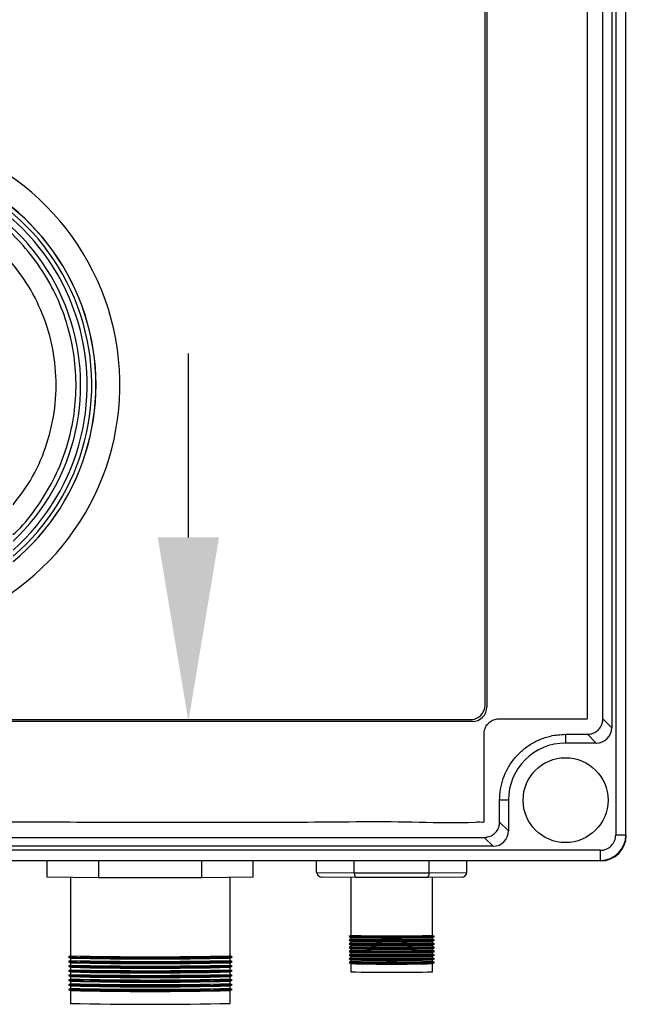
# Model space of a CAD drawing. Header units: inches. Extents: x 170 to 312, y 215 to 248.
# Tile 133 of 256: x 206.845 to 207.02, y 222.363 to 222.647. Entities that reach past the tile are written whole.
import ezdxf

# ---------------------------------------------------------------- set-up
doc = ezdxf.new("R2010")
doc.units = ezdxf.units.IN
doc.header["$LTSCALE"] = 0.25
doc.header["$MEASUREMENT"] = 0
doc.layers.add('ANNOTATIONS', color=1, linetype='Continuous')
doc.layers.add('STANDARD MOTOR LH', color=7, linetype='Continuous')

msp = doc.modelspace()

# ---------------------------------------------------------------- linework, layer by layer
at = {"layer": 'ANNOTATIONS'}
for p, q in [((206.8938417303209, 222.4975801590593), (206.8938417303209, 222.5507200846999)), ((206.8467105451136, 222.4444402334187), (206.9409729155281, 222.4444402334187))]:
    msp.add_line(p, q, dxfattribs=at)
msp.add_solid([(206.8849850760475, 222.4975801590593), (206.9026983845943, 222.4975801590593), (206.8938417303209, 222.4444402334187)], dxfattribs=at)
at = {"layer": 'STANDARD MOTOR LH'}
for p, q in [((207.0173012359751, 222.9359140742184), (207.0173012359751, 222.4115930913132)), ((207.0202485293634, 222.4115930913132), (207.0202485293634, 222.9359140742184)), ((207.0161258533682, 222.9049471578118), (207.0161258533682, 222.4425600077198)), ((207.0135774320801, 222.445108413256), (207.0135774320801, 222.9023987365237)), ((206.9795417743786, 222.4491285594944), (206.9795417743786, 222.8983955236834)), ((206.9800787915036, 222.8989155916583), (206.9800787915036, 222.4485915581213)), ((206.975850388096, 222.4443631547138), (206.6840911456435, 222.4443631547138)), ((206.6846112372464, 222.4449001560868), (206.975313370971, 222.4449001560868)), ((207.0135774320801, 222.445108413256), (207.0161258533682, 222.4425600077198)), ((207.0028064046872, 222.440674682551), (207.0091437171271, 222.440674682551)), ((207.0028064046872, 222.440674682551), (207.0028064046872, 222.4381262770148)), ((207.0091437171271, 222.440674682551), (207.0116921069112, 222.4381262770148)), ((207.0116921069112, 222.4381262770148), (207.0028064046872, 222.4381262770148)), ((206.9837672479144, 222.4152982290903), (206.9837672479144, 222.4216355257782)), ((206.9863156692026, 222.4216355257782), (206.9837672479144, 222.4216355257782)), ((206.9863156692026, 222.4216355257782), (206.9863156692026, 222.4127498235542)), ((206.9837672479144, 222.4152982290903), (206.9863156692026, 222.4127498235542)), ((207.0173012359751, 222.4115930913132), (207.0202485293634, 222.4115930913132)), ((206.9818819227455, 222.4083160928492), (206.678059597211, 222.4083160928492)), ((206.6806080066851, 222.4108644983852), (206.9793335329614, 222.4108644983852)), ((206.9793335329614, 222.4108644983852), (206.9818819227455, 222.4083160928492)), ((207.0128488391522, 222.4071406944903), (206.6470926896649, 222.4071406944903)), ((207.0128488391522, 222.4071406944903), (207.0128488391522, 222.404193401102)), ((207.0129545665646, 222.4040876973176), (206.646986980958, 222.4040876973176)), ((206.6470926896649, 222.404193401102), (207.0128488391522, 222.404193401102)), ((206.853061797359, 222.3994117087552), (206.853061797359, 222.4040876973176)), ((206.8679437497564, 222.3991867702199), (206.8679437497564, 222.4040876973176)), ((206.8977076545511, 222.3991867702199), (206.8977076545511, 222.4040876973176)), ((206.9125896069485, 222.3994117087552), (206.9125896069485, 222.4040876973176)), ((206.9308913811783, 222.4007541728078), (206.9308913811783, 222.4040876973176)), ((206.9417428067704, 222.4005901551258), (206.9417428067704, 222.4040876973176)), ((206.9634456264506, 222.4005901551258), (206.9634456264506, 222.4040876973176)), ((206.9742970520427, 222.4007541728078), (206.9742970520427, 222.4040876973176)), ((206.9308913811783, 222.4007541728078), (206.9417428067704, 222.4005901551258)), ((206.9417428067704, 222.4005901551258), (206.9634456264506, 222.4005901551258)), ((206.9634456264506, 222.4005901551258), (206.9742970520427, 222.4007541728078)), ((206.8679437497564, 222.3991867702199), (206.853061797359, 222.3994117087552)), ((206.8597344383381, 222.3993108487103), (206.8597344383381, 222.3766313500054)), ((206.8977076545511, 222.3991867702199), (206.8679437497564, 222.3991867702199)), ((206.9125896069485, 222.3994117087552), (206.8977076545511, 222.3991867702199)), ((206.9059169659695, 222.3766313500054), (206.9059169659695, 222.3993108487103)), ((206.9425178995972, 222.399259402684), (206.932441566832, 222.3994117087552)), ((206.9407800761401, 222.399285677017), (206.9407800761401, 222.3825381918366)), ((206.9626705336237, 222.399259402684), (206.9425178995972, 222.399259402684)), ((206.9727468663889, 222.3994117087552), (206.9626705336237, 222.399259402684)), ((206.9644083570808, 222.3825381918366), (206.9644083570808, 222.399285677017)), ((206.9407800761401, 222.3825389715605), (206.9402444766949, 222.3822297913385)), ((206.9402444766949, 222.3822265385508), (206.940781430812, 222.3819165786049)), ((206.9407800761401, 222.3814650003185), (206.9402444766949, 222.3811558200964)), ((206.9402444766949, 222.3811525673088), (206.940781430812, 222.3808426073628)), ((206.9407800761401, 222.3803910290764), (206.9402444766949, 222.3800818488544)), ((206.9402444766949, 222.3800785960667), (206.940781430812, 222.3797686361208)), ((206.9407800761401, 222.3819173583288), (206.9407800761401, 222.3814642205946)), ((206.9407800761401, 222.3808433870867), (206.9407800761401, 222.3803902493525)), ((206.9407800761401, 222.3797694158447), (206.9407800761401, 222.3793162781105)), ((206.964407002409, 222.3819165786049), (206.964943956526, 222.3822265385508)), ((206.964407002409, 222.3808426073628), (206.964943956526, 222.3811525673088)), ((206.964407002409, 222.3797686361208), (206.964943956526, 222.3800785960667)), ((206.964943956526, 222.3822297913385), (206.9644083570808, 222.3825389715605)), ((206.9644083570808, 222.3814642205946), (206.9644083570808, 222.3819173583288)), ((206.964943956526, 222.3811558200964), (206.9644083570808, 222.3814650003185)), ((206.9644083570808, 222.3803902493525), (206.9644083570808, 222.3808433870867)), ((206.964943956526, 222.3800818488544), (206.9644083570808, 222.3803910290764)), ((206.9644083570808, 222.3793162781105), (206.9644083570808, 222.3797694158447)), ((206.9407800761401, 222.3793170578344), (206.9402444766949, 222.3790078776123)), ((206.9402444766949, 222.3790046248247), (206.940781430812, 222.3786946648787)), ((206.9407800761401, 222.3782430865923), (206.9402444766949, 222.3779339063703)), ((206.9402444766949, 222.3779306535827), (206.940781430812, 222.3776206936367)), ((206.9407800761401, 222.3771691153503), (206.9402444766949, 222.3768599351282)), ((206.9407800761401, 222.3786954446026), (206.9407800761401, 222.3782423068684)), ((206.9407800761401, 222.3776214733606), (206.9407800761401, 222.3771683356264)), ((206.964407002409, 222.3786946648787), (206.964943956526, 222.3790046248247)), ((206.964407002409, 222.3776206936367), (206.964943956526, 222.3779306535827)), ((206.964943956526, 222.3790078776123), (206.9644083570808, 222.3793170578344)), ((206.9644083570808, 222.3782423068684), (206.9644083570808, 222.3786954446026)), ((206.964943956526, 222.3779339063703), (206.9644083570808, 222.3782430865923)), ((206.9644083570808, 222.3771683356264), (206.9644083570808, 222.3776214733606)), ((206.964943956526, 222.3768599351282), (206.9644083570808, 222.3771691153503)), ((206.8597344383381, 222.3766328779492), (206.8592001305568, 222.3763244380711)), ((206.8592001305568, 222.3763182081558), (206.8597370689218, 222.3760082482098)), ((206.8597344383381, 222.3752904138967), (206.8592001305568, 222.3749819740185)), ((206.8592001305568, 222.3749757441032), (206.8597370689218, 222.3746657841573)), ((206.8597344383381, 222.3760097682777), (206.8597344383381, 222.3752888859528)), ((206.8597344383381, 222.3746673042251), (206.8597344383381, 222.3739464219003)), ((206.9059143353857, 222.3760082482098), (206.9064512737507, 222.3763182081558)), ((206.9059143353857, 222.3746657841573), (206.9064512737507, 222.3749757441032)), ((206.9064512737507, 222.3763244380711), (206.9059169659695, 222.3766328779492)), ((206.9059169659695, 222.3752888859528), (206.9059169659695, 222.3760097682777)), ((206.9064512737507, 222.3749819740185), (206.9059169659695, 222.3752904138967)), ((206.9059169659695, 222.3739464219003), (206.9059169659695, 222.3746673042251)), ((206.9402444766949, 222.3768566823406), (206.940781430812, 222.3765467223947)), ((206.9407800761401, 222.3760951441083), (206.9402444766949, 222.3757859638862)), ((206.9402444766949, 222.3757827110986), (206.940781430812, 222.3754727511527)), ((206.9407800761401, 222.3750211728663), (206.9402444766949, 222.3747119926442)), ((206.9402444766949, 222.3747087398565), (206.940781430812, 222.3743987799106)), ((206.9407800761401, 222.3765475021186), (206.9407800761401, 222.3760943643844)), ((206.9407800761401, 222.3754735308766), (206.9407800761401, 222.3750203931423)), ((206.9407800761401, 222.3743995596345), (206.9407800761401, 222.3720254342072)), ((206.964407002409, 222.3765467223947), (206.964943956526, 222.3768566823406)), ((206.964407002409, 222.3754727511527), (206.964943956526, 222.3757827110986)), ((206.964407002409, 222.3743987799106), (206.964943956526, 222.3747087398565)), ((206.9644083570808, 222.3760943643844), (206.9644083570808, 222.3765475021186)), ((206.964943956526, 222.3757859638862), (206.9644083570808, 222.3760951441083)), ((206.9644083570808, 222.3750203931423), (206.9644083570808, 222.3754735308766)), ((206.964943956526, 222.3747119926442), (206.9644083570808, 222.3750211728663)), ((206.9644083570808, 222.3720254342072), (206.9644083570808, 222.3743995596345)), ((206.8597344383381, 222.3739479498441), (206.8592001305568, 222.373639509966)), ((206.8592001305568, 222.3736332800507), (206.8597370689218, 222.3733233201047)), ((206.8597344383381, 222.3726054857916), (206.8592001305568, 222.3722970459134)), ((206.8592001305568, 222.3722908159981), (206.8597370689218, 222.3719808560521)), ((206.8597344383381, 222.371263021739), (206.8592001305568, 222.3709545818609)), ((206.8597344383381, 222.3733248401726), (206.8597344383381, 222.3726039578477)), ((206.8597344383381, 222.37198237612), (206.8597344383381, 222.3712614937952)), ((206.9059143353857, 222.3733233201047), (206.9064512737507, 222.3736332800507)), ((206.9059143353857, 222.3719808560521), (206.9064512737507, 222.3722908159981)), ((206.9064512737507, 222.373639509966), (206.9059169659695, 222.3739479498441)), ((206.9059169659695, 222.3726039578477), (206.9059169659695, 222.3733248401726)), ((206.9064512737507, 222.3722970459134), (206.9059169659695, 222.3726054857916)), ((206.9059169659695, 222.3712614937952), (206.9059169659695, 222.37198237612)), ((206.9064512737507, 222.3709545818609), (206.9059169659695, 222.371263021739)), ((206.8592001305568, 222.3709483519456), (206.8597370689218, 222.3706383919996)), ((206.8597344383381, 222.3699205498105), (206.8592001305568, 222.3696121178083)), ((206.8592001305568, 222.3696058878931), (206.8597370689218, 222.3692959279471)), ((206.8597344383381, 222.3685780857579), (206.8592001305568, 222.3682696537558)), ((206.8597344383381, 222.3706399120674), (206.8597344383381, 222.3699190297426)), ((206.8597344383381, 222.3692974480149), (206.8597344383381, 222.3685765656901)), ((206.9059143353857, 222.3706383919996), (206.9064512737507, 222.3709483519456)), ((206.9059143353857, 222.3692959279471), (206.9064512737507, 222.3696058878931)), ((206.9059169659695, 222.3699190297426), (206.9059169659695, 222.3706399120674)), ((206.9064512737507, 222.3696121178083), (206.9059169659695, 222.3699205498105)), ((206.9059169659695, 222.3685765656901), (206.9059169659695, 222.3692974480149)), ((206.9064512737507, 222.3682696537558), (206.9059169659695, 222.3685780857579)), ((206.8592001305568, 222.3682634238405), (206.8597370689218, 222.3679534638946)), ((206.8597344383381, 222.3672356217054), (206.8592001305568, 222.3669271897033)), ((206.8592001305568, 222.366920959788), (206.8597370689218, 222.366610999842)), ((206.8597344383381, 222.3679549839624), (206.8597344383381, 222.3672341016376)), ((206.8597344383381, 222.3666125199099), (206.8597344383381, 222.3628966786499)), ((206.9059143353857, 222.3679534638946), (206.9064512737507, 222.3682634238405)), ((206.9059143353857, 222.366610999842), (206.9064512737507, 222.366920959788)), ((206.9059169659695, 222.3672341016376), (206.9059169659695, 222.3679549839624)), ((206.9064512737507, 222.3669271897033), (206.9059169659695, 222.3672356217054)), ((206.9059169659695, 222.3628966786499), (206.9059169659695, 222.3666125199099))]:
    msp.add_line(p, q, dxfattribs=at)
at = {"layer": 'STANDARD MOTOR LH', "flags": 128}
for points in [[(206.9402430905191, 222.3822281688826), (206.9405129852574, 222.3822057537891), (206.9413108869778, 222.3821843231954), (206.942601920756, 222.3821648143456), (206.9443296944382, 222.3821480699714), (206.9464186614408, 222.3821348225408), (206.9487774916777, 222.3821256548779), (206.9513031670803, 222.3821209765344), (206.9538852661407, 222.3821209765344), (206.9564109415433, 222.3821256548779), (206.9587698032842, 222.3821348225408), (206.9608587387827, 222.3821480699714), (206.9625865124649, 222.3821648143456), (206.9638775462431, 222.3821843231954), (206.9646754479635, 222.3822057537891), (206.9649453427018, 222.3822281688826), (206.964943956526, 222.3822297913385)], [(206.9402430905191, 222.3811541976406), (206.9405129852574, 222.381131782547), (206.9413108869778, 222.3811103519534), (206.942601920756, 222.3810908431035), (206.9443296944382, 222.3810740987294), (206.9464186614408, 222.3810608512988), (206.9487774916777, 222.3810516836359), (206.9513031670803, 222.3810470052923), (206.9538852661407, 222.3810470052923), (206.9564109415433, 222.3810516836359), (206.9587698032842, 222.3810608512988), (206.9608587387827, 222.3810740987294), (206.9625865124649, 222.3810908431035), (206.9638775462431, 222.3811103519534), (206.9646754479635, 222.381131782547), (206.9649453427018, 222.3811541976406), (206.964943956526, 222.3811558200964)], [(206.9402430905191, 222.3800802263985), (206.9405129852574, 222.380057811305), (206.9413108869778, 222.3800363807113), (206.942601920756, 222.3800168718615), (206.9443296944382, 222.3800001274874), (206.9464186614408, 222.3799868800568), (206.9487774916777, 222.3799777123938), (206.9513031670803, 222.3799730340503), (206.9538852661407, 222.3799730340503), (206.9564109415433, 222.3799777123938), (206.9587698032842, 222.3799868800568), (206.9608587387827, 222.3800001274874), (206.9625865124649, 222.3800168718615), (206.9638775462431, 222.3800363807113), (206.9646754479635, 222.380057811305), (206.9649453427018, 222.3800802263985), (206.964943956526, 222.3800818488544)], [(206.9402430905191, 222.3790062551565), (206.9405129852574, 222.3789838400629), (206.9413108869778, 222.3789624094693), (206.942601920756, 222.3789429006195), (206.9443296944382, 222.3789261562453), (206.9464186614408, 222.3789129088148), (206.9487774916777, 222.3789037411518), (206.9513031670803, 222.3788990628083), (206.9538852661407, 222.3788990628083), (206.9564109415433, 222.3789037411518), (206.9587698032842, 222.3789129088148), (206.9608587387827, 222.3789261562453), (206.9625865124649, 222.3789429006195), (206.9638775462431, 222.3789624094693), (206.9646754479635, 222.3789838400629), (206.9649453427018, 222.3790062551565), (206.964943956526, 222.3790078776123)], [(206.9402430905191, 222.3779322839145), (206.9405129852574, 222.3779098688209), (206.9413108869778, 222.3778884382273), (206.942601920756, 222.3778689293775), (206.9443296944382, 222.3778521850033), (206.9464186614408, 222.3778389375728), (206.9487774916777, 222.3778297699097), (206.9513031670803, 222.3778250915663), (206.9538852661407, 222.3778250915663), (206.9564109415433, 222.3778297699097), (206.9587698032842, 222.3778389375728), (206.9608587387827, 222.3778521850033), (206.9625865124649, 222.3778689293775), (206.9638775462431, 222.3778884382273), (206.9646754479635, 222.3779098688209), (206.9649453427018, 222.3779322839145), (206.964943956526, 222.3779339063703)], [(206.8592001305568, 222.3763244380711), (206.8591974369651, 222.3763213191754), (206.8594743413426, 222.3762898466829), (206.8602985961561, 222.3762591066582), (206.8616508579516, 222.3762298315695), (206.8634994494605, 222.3762026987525), (206.8658010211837, 222.3761783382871), (206.8685016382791, 222.3761573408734), (206.8715380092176, 222.3761401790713), (206.874838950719, 222.3761272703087), (206.8783270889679, 222.3761188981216), (206.8819206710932, 222.376115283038), (206.8855354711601, 222.3761164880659), (206.8890867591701, 222.3761224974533), (206.8924912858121, 222.3761331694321), (206.8956692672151, 222.3761482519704), (206.898546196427, 222.3761673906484), (206.9010546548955, 222.3761901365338), (206.9031358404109, 222.376215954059), (206.9047409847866, 222.3762442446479), (206.9058324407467, 222.3762743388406), (206.9063846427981, 222.3763055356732), (206.9064512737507, 222.3763244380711)], [(206.8592001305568, 222.3749819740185), (206.8591974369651, 222.3749788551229), (206.8594743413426, 222.3749473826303), (206.8602985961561, 222.3749166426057), (206.8616508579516, 222.3748873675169), (206.8634994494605, 222.3748602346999), (206.8658010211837, 222.3748358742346), (206.8685016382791, 222.3748148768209), (206.8715380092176, 222.3747977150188), (206.874838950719, 222.3747848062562), (206.8783270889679, 222.3747764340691), (206.8819206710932, 222.3747728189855), (206.8855354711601, 222.3747740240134), (206.8890867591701, 222.3747800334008), (206.8924912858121, 222.3747907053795), (206.8956692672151, 222.3748057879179), (206.898546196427, 222.3748249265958), (206.9010546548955, 222.3748476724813), (206.9031358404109, 222.3748734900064), (206.9047409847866, 222.3749017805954), (206.9058324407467, 222.374931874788), (206.9063846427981, 222.3749630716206), (206.9064512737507, 222.3749819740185)], [(206.9402430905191, 222.3768583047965), (206.9405129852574, 222.3768358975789), (206.9413108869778, 222.3768144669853), (206.942601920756, 222.3767949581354), (206.9443296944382, 222.3767782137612), (206.9464186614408, 222.3767649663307), (206.9487774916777, 222.3767557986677), (206.9513031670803, 222.3767511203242), (206.9538852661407, 222.3767511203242), (206.9564109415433, 222.3767557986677), (206.9587698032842, 222.3767649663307), (206.9608587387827, 222.3767782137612), (206.9625865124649, 222.3767949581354), (206.9638775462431, 222.3768144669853), (206.9646754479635, 222.3768358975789), (206.9649453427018, 222.3768583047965), (206.964943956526, 222.3768599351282)], [(206.9402430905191, 222.3757843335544), (206.9405129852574, 222.3757619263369), (206.9413108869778, 222.3757404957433), (206.942601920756, 222.3757209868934), (206.9443296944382, 222.3757042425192), (206.9464186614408, 222.3756909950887), (206.9487774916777, 222.3756818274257), (206.9513031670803, 222.3756771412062), (206.9538852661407, 222.3756771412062), (206.9564109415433, 222.3756818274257), (206.9587698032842, 222.3756909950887), (206.9608587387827, 222.3757042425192), (206.9625865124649, 222.3757209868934), (206.9638775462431, 222.3757404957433), (206.9646754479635, 222.3757619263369), (206.9649453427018, 222.3757843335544), (206.964943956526, 222.3757859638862)], [(206.9402430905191, 222.3747103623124), (206.9405129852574, 222.3746879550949), (206.9413108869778, 222.3746665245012), (206.942601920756, 222.3746470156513), (206.9443296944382, 222.3746302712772), (206.9464186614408, 222.3746170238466), (206.9487774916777, 222.3746078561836), (206.9513031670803, 222.3746031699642), (206.9538852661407, 222.3746031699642), (206.9564109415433, 222.3746078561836), (206.9587698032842, 222.3746170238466), (206.9608587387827, 222.3746302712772), (206.9625865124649, 222.3746470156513), (206.9638775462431, 222.3746665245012), (206.9646754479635, 222.3746879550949), (206.9649453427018, 222.3747103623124), (206.964943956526, 222.3747119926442)], [(206.8592001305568, 222.373639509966), (206.8591974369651, 222.3736363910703), (206.8594743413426, 222.3736049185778), (206.8602985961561, 222.3735741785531), (206.8616508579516, 222.3735449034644), (206.8634994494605, 222.3735177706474), (206.8658010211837, 222.373493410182), (206.8685016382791, 222.3734724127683), (206.8715380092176, 222.3734552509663), (206.874838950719, 222.3734423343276), (206.8783270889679, 222.3734339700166), (206.8819206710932, 222.3734303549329), (206.8855354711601, 222.3734315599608), (206.8890867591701, 222.3734375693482), (206.8924912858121, 222.373448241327), (206.8956692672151, 222.3734633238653), (206.898546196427, 222.3734824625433), (206.9010546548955, 222.3735052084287), (206.9031358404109, 222.3735310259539), (206.9047409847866, 222.3735593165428), (206.9058324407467, 222.3735894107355), (206.9063846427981, 222.3736206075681), (206.9064512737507, 222.373639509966)], [(206.8592001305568, 222.3722970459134), (206.8591974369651, 222.3722939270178), (206.8594743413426, 222.3722624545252), (206.8602985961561, 222.3722317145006), (206.8616508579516, 222.3722024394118), (206.8634994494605, 222.3721753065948), (206.8658010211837, 222.3721509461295), (206.8685016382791, 222.3721299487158), (206.8715380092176, 222.3721127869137), (206.874838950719, 222.3720998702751), (206.8783270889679, 222.3720915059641), (206.8819206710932, 222.3720878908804), (206.8855354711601, 222.3720890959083), (206.8890867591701, 222.3720951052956), (206.8924912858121, 222.3721057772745), (206.8956692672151, 222.3721208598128), (206.898546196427, 222.3721399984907), (206.9010546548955, 222.3721627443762), (206.9031358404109, 222.3721885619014), (206.9047409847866, 222.3722168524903), (206.9058324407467, 222.372246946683), (206.9063846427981, 222.3722781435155), (206.9064512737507, 222.3722970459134)], [(206.8592001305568, 222.3709545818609), (206.8591974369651, 222.3709514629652), (206.8594743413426, 222.3709199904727), (206.8602985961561, 222.3708892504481), (206.8616508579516, 222.3708599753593), (206.8634994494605, 222.3708328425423), (206.8658010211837, 222.3708084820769), (206.8685016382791, 222.3707874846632), (206.8715380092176, 222.3707703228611), (206.874838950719, 222.3707574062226), (206.8783270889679, 222.3707490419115), (206.8819206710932, 222.3707454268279), (206.8855354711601, 222.3707466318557), (206.8890867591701, 222.3707526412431), (206.8924912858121, 222.3707633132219), (206.8956692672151, 222.3707783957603), (206.898546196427, 222.3707975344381), (206.9010546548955, 222.3708202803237), (206.9031358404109, 222.3708460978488), (206.9047409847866, 222.3708743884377), (206.9058324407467, 222.3709044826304), (206.9063846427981, 222.370935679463), (206.9064512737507, 222.3709545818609)], [(206.8592001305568, 222.3696121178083), (206.8591974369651, 222.3696089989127), (206.8594743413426, 222.3695775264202), (206.8602985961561, 222.3695467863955), (206.8616508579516, 222.3695175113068), (206.8634994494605, 222.3694903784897), (206.8658010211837, 222.3694660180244), (206.8685016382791, 222.3694450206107), (206.8715380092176, 222.3694278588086), (206.874838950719, 222.36941494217), (206.8783270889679, 222.3694065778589), (206.8819206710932, 222.3694029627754), (206.8855354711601, 222.3694041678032), (206.8890867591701, 222.3694101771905), (206.8924912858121, 222.3694208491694), (206.8956692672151, 222.3694359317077), (206.898546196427, 222.3694550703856), (206.9010546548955, 222.3694778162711), (206.9031358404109, 222.3695036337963), (206.9047409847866, 222.3695319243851), (206.9058324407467, 222.3695620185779), (206.9063846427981, 222.3695932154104), (206.9064512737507, 222.3696121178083)], [(206.8592001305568, 222.3682696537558), (206.8591974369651, 222.3682665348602), (206.8594743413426, 222.3682350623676), (206.8602985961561, 222.368204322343), (206.8616508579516, 222.3681750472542), (206.8634994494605, 222.3681479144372), (206.8658010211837, 222.3681235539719), (206.8685016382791, 222.3681025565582), (206.8715380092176, 222.368085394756), (206.874838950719, 222.3680724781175), (206.8783270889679, 222.3680641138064), (206.8819206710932, 222.3680604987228), (206.8855354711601, 222.3680617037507), (206.8890867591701, 222.368067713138), (206.8924912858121, 222.3680783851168), (206.8956692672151, 222.3680934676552), (206.898546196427, 222.3681126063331), (206.9010546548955, 222.3681353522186), (206.9031358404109, 222.3681611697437), (206.9047409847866, 222.3681894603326), (206.9058324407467, 222.3682195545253), (206.9063846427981, 222.3682507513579), (206.9064512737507, 222.3682696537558)], [(206.8592001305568, 222.3669271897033), (206.8591974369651, 222.3669240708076), (206.8594743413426, 222.366892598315), (206.8602985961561, 222.3668618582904), (206.8616508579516, 222.3668325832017), (206.8634994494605, 222.3668054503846), (206.8658010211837, 222.3667810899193), (206.8685016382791, 222.3667600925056), (206.8715380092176, 222.3667429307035), (206.874838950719, 222.3667300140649), (206.8783270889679, 222.3667216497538), (206.8819206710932, 222.3667180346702), (206.8855354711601, 222.3667192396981), (206.8890867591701, 222.3667252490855), (206.8924912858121, 222.3667359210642), (206.8956692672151, 222.3667510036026), (206.898546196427, 222.3667701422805), (206.9010546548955, 222.366792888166), (206.9031358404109, 222.3668187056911), (206.9047409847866, 222.3668469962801), (206.9058324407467, 222.3668770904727), (206.9063846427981, 222.3669082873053), (206.9064512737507, 222.3669271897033)]]:
    msp.add_lwpolyline(points, dxfattribs=at)
at = {"layer": 'STANDARD MOTOR LH'}
msp.add_circle((207.0028064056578, 222.4216355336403), 0.0122623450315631, dxfattribs=at)
for centre, radius, start, end in [((206.8006891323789, 222.5416162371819), 0.07336265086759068, 304.5814029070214, 235.6238336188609), ((206.8006764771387, 222.5416160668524), 0.06647414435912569, 309.7737854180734, 230.6860251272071), ((206.8006764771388, 222.5416160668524), 0.06644525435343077, 309.7944362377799, 230.6467784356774), ((206.8006764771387, 222.5416160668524), 0.0652415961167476, 310.6768779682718, 229.5646903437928), ((206.8006764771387, 222.5416160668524), 0.06392017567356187, 311.698368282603, 228.5431638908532), ((206.8006764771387, 222.5416160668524), 0.06203211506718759, 313.264643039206, 226.9769264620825), ((206.9753133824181, 222.4491285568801), 0.004228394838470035, 270, 0), ((206.9758503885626, 222.4485915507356), 0.004228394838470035, 270, 0), ((207.0028064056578, 222.4216355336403), 0.01649073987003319, 90, 180), ((207.0128488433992, 222.411593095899), 0.004452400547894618, 270, 7.197722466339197e-10), ((207.0128488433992, 222.411593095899), 0.007399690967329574, 270, 0), ((207.0129545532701, 222.411487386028), 0.007399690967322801, 270, 0), ((206.9525601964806, 222.8877099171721), 0.5053090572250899, 268.6641594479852, 271.3434039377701), ((206.9526276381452, 222.8985434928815), 0.516761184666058, 268.6862891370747, 271.3061474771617), ((206.9525601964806, 222.88663594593), 0.5053090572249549, 268.6641594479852, 271.3434039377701), ((206.9526276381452, 222.8974695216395), 0.516761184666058, 268.6862891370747, 271.3061474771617), ((206.9525601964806, 222.8855619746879), 0.505309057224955, 268.6641594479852, 271.3434039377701), ((206.9526276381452, 222.8963955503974), 0.5167611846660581, 268.6862891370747, 271.3061474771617), ((206.9525601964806, 222.8844880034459), 0.5053090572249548, 268.6641594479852, 271.3434039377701), ((206.9526276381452, 222.8953215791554), 0.5167611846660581, 268.6862891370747, 271.3061474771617), ((206.9525601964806, 222.8834140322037), 0.505309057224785, 268.6641594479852, 271.3434039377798), ((206.9526276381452, 222.8942476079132), 0.5167611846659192, 268.6862891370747, 271.3061474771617), ((206.9525601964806, 222.8823400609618), 0.5053090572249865, 268.6641594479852, 271.3434039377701), ((206.8828257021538, 223.4010807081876), 1.024709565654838, 268.7087619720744, 271.2912380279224), ((206.8828257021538, 223.3997382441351), 1.024709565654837, 268.7087619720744, 271.2912380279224), ((206.8828257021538, 223.4204559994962), 1.044702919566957, 268.7336218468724, 271.2663781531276), ((206.8828257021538, 223.4191135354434), 1.04470291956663, 268.7336218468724, 271.2663781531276), ((206.9526276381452, 222.8931736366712), 0.5167611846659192, 268.6862891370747, 271.3061474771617), ((206.9525601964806, 222.8812660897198), 0.5053090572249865, 268.6641594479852, 271.3434039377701), ((206.9526276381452, 222.8920996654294), 0.5167611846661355, 268.6862891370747, 271.3061474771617), ((206.9525601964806, 222.8801921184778), 0.5053090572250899, 268.6641594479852, 271.3434039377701), ((206.9526276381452, 222.8910256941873), 0.5167611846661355, 268.6862891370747, 271.3061474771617), ((206.8828257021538, 223.3983957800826), 1.024709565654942, 268.7087619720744, 271.2912380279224), ((206.8828257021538, 223.3970533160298), 1.024709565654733, 268.7087619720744, 271.2912380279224), ((206.8828257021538, 223.3957108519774), 1.024709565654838, 268.7087619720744, 271.2912380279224), ((206.8828257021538, 223.417752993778), 1.044684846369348, 268.7335999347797, 271.2664000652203), ((206.8828257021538, 223.4164105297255), 1.044684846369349, 268.7335999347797, 271.2664000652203), ((206.9525942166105, 222.8829800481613), 0.5110911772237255, 268.6754600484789, 271.3245399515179), ((206.8828257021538, 223.3943683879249), 1.024709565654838, 268.7087619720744, 271.2912380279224), ((206.8828257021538, 223.3930259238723), 1.024709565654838, 268.7087619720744, 271.2912380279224), ((206.8828257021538, 223.4150680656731), 1.044684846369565, 268.7335999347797, 271.2664000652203), ((206.8828257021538, 223.4137256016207), 1.044684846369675, 268.7335999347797, 271.2664000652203), ((206.8828257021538, 223.3916834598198), 1.024709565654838, 268.7087619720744, 271.2912380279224), ((206.8828257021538, 223.4123653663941), 1.044667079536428, 268.7335783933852, 271.2664216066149), ((206.8828257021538, 223.4110229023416), 1.044667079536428, 268.7335783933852, 271.2664216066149), ((206.8828257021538, 223.3873460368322), 1.024709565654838, 268.7087619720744, 271.2912380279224)]:
    msp.add_arc(centre, radius, start, end, dxfattribs=at)
for centre, major_axis, ratio, start_param, end_param in [((207.0116799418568, 222.4425721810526), (0.003148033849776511, -0.003148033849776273), 0.9972646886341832, 5.499156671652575, 7.067213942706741), ((206.9818697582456, 222.4127619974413), (0.003148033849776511, -0.003148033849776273), 0.9972646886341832, 5.49915667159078, 7.067213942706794), ((206.9324415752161, 222.4007541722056), (0.001550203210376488, 0), 0.8659924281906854, 3.141592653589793, 4.712388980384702), ((206.9425178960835, 222.4006018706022), (1.014525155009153e-05, 0.001342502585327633), 0.5773063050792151, 1.583885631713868, 3.154681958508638), ((206.9626705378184, 222.4006018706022), (-1.014525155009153e-05, 0.001342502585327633), 0.5773063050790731, 3.12850334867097, 4.699299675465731), ((206.9727468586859, 222.4007541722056), (0.001550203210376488, 0), 0.8659924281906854, 4.712388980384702, 6.283185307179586)]:
    msp.add_ellipse(centre, major_axis=major_axis, ratio=ratio, start_param=start_param, end_param=end_param, dxfattribs=at)
for points, knots in [([(206.9835456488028, 222.9023824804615), (206.9831335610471, 222.9024167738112), (206.9823091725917, 222.9024853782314), (206.9813415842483, 222.9029609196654), (206.9806516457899, 222.9035019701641), (206.9801806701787, 222.9040201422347), (206.9798015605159, 222.9046044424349), (206.9795234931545, 222.9052402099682), (206.979194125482, 222.9065900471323), (206.9793661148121, 222.9086807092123), (206.9793117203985, 222.9109674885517), (206.9793190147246, 222.9132537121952), (206.9793258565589, 222.9182783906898), (206.979164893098, 222.9246958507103), (206.9794745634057, 222.9301673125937), (206.9793122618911, 222.932048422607), (206.9792912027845, 222.9320898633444), (206.9792661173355, 222.9321273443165), (206.9792243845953, 222.9321651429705), (206.9790904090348, 222.9322159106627), (206.9785789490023, 222.9321540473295), (206.9765903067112, 222.9322568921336), (206.968542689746, 222.9320845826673), (206.9487239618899, 222.9322811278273), (206.9181602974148, 222.9321632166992), (206.8692994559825, 222.9322098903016), (206.820427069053, 222.9321894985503), (206.7715585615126, 222.9321938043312), (206.7410156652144, 222.9321906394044), (206.7165805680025, 222.9321959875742), (206.7013106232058, 222.9321825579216), (206.6906176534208, 222.9322066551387), (206.6852766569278, 222.9321728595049), (206.6825984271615, 222.9322205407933), (206.6813650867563, 222.932158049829), (206.6808592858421, 222.9322130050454), (206.6807349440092, 222.932173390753), (206.6806988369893, 222.9321481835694), (206.6806754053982, 222.9321256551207), (206.680655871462, 222.932099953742), (206.6806411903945, 222.9320721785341), (206.6806306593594, 222.9320431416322), (206.6806264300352, 222.9320182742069), (206.6806246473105, 222.9320007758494), (206.6806239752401, 222.931983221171), (206.6806247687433, 222.9319305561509), (206.6806234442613, 222.9317199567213), (206.6806256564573, 222.9308774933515), (206.6806219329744, 222.9275077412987), (206.6806243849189, 222.9230146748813), (206.6806247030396, 222.9185215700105), (206.6806231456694, 222.9153123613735), (206.6806349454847, 222.9117639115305), (206.6805914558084, 222.9085473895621), (206.6806427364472, 222.9063745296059), (206.6805405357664, 222.9057145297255), (206.6803789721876, 222.9051543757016), (206.6801474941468, 222.904618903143), (206.6797695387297, 222.9040308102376), (206.679141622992, 222.9033380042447), (206.6781442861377, 222.9026607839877), (206.6762884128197, 222.9022484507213), (206.6739574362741, 222.90242654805), (206.6702678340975, 222.9023566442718), (206.6638042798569, 222.9024102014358), (206.6573703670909, 222.9023333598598), (206.6524962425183, 222.9024103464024), (206.6513033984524, 222.9023658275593), (206.6509812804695, 222.902393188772), (206.6508996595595, 222.9023468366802), (206.6508592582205, 222.9023108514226), (206.6508359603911, 222.9022746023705), (206.6508230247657, 222.9022404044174), (206.6508168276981, 222.9022140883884), (206.6508106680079, 222.9021549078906), (206.6508197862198, 222.9019283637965), (206.6508045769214, 222.9010241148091), (206.65082998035, 222.8974049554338), (206.6507871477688, 222.8829324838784), (206.6508246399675, 222.8581193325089), (206.6508113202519, 222.8250369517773), (206.6508157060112, 222.7809264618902), (206.6508138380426, 222.7368161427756), (206.6508141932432, 222.6816781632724), (206.6508140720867, 222.6375678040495), (206.6508140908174, 222.593457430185), (206.6508140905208, 222.5603746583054), (206.6508140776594, 222.5272918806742), (206.6508141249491, 222.4970559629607), (206.6508140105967, 222.4737572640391), (206.6508141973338, 222.4594409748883), (206.6508139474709, 222.4526284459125), (206.6508142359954, 222.4493391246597), (206.6508136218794, 222.4475278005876), (206.6508152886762, 222.4462516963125), (206.6508134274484, 222.4455256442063), (206.6508142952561, 222.4453582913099), (206.6508137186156, 222.4453241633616), (206.650816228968, 222.4452953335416), (206.6508235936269, 222.4452639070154), (206.6508366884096, 222.4452322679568), (206.6508544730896, 222.4452046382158), (206.6508754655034, 222.4451811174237), (206.6509079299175, 222.4451543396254), (206.6509574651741, 222.4451291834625), (206.6511045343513, 222.4451183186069), (206.6516368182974, 222.4451354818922), (206.6537876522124, 222.4451063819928), (206.6574672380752, 222.4451318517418), (206.6623776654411, 222.4451228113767), (206.6686866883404, 222.445125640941), (206.6733595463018, 222.4451250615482), (206.6763958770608, 222.4451246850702)], [0, 0, 0, 0, 0.001413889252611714, 0.00282850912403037, 0.003628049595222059, 0.004427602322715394, 0.005227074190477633, 0.006016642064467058, 0.006806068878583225, 0.00998608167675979, 0.01313352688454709, 0.01470724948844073, 0.01785469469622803, 0.03044447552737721, 0.03673936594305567, 0.03681891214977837, 0.03685839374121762, 0.03689777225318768, 0.03697423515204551, 0.03704737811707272, 0.03738361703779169, 0.03869834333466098, 0.04395728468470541, 0.06499301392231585, 0.1070645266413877, 0.1491360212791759, 0.2332790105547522, 0.2753505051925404, 0.3174220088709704, 0.3384577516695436, 0.3594934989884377, 0.3700113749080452, 0.3752703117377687, 0.3778997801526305, 0.3792145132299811, 0.3795432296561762, 0.379618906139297, 0.3796564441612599, 0.379693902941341, 0.3797304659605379, 0.3797671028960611, 0.379801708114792, 0.3798363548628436, 0.3798536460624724, 0.3798622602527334, 0.3798968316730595, 0.3800349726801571, 0.3805875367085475, 0.3827978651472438, 0.3916392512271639, 0.3960599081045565, 0.3982702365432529, 0.4026908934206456, 0.4082767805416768, 0.4093563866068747, 0.4101619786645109, 0.4105637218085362, 0.4113623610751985, 0.4121609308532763, 0.4129595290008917, 0.4145733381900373, 0.4162144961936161, 0.4193997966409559, 0.4225766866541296, 0.428930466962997, 0.4416380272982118, 0.4448149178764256, 0.4456091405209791, 0.4458080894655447, 0.4458858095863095, 0.4459241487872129, 0.4459940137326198, 0.4460312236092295, 0.4460497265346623, 0.4460869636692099, 0.4462355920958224, 0.4468289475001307, 0.4492023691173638, 0.4586960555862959, 0.4966708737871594, 0.5346456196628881, 0.5726204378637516, 0.6485700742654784, 0.6865448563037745, 0.7624944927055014, 0.8004692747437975, 0.8384440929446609, 0.8764188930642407, 0.9143936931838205, 0.9425650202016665, 0.9566506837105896, 0.9636935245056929, 0.9660247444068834, 0.9679778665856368, 0.9699309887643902, 0.9704192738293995, 0.970477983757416, 0.9705073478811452, 0.9705367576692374, 0.9705774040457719, 0.9706180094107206, 0.9706540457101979, 0.9706900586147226, 0.9707260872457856, 0.9707987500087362, 0.9708765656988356, 0.9712287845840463, 0.9726376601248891, 0.9782731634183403, 0.9839086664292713, 0.9895441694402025, 0.9999999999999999, 0.9999999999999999, 0.9999999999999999, 0.9999999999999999]), ([(206.6763958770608, 222.4451246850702), (206.6765828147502, 222.4451173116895), (206.677238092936, 222.4450914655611), (206.6779929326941, 222.4448485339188), (206.678604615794, 222.4445074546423), (206.6788941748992, 222.4443128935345), (206.6794440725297, 222.4438752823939), (206.679902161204, 222.4433196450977), (206.6802279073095, 222.4426970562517), (206.6805037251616, 222.4420489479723), (206.6807198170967, 222.4405261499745), (206.6805927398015, 222.4382044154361), (206.6806422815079, 222.4344907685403), (206.6806108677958, 222.4279966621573), (206.6806259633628, 222.421501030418), (206.6806239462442, 222.4167453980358), (206.680624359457, 222.4156833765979), (206.6806242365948, 222.4155399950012), (206.6806243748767, 222.4154896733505), (206.6806340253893, 222.4154469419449), (206.6806557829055, 222.415408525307), (206.6806806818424, 222.4153742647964), (206.6807220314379, 222.4153394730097), (206.6808443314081, 222.4152956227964), (206.6812955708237, 222.4153454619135), (206.6830493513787, 222.4152629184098), (206.690134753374, 222.4154011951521), (206.7075976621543, 222.4152444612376), (206.7452855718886, 222.4153649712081), (206.7883236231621, 222.4153102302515), (206.8313769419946, 222.4153093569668), (206.8744143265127, 222.4153496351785), (206.9175320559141, 222.4150891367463), (206.9550596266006, 222.4156237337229), (206.9720500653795, 222.4149586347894), (206.9781516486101, 222.4154176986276), (206.9790573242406, 222.4152561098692), (206.9792381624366, 222.4153537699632), (206.9792695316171, 222.4153852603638), (206.9792946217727, 222.4154205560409), (206.9793115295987, 222.4154614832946), (206.9793160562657, 222.4154967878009), (206.9793178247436, 222.4155219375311), (206.9793163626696, 222.4155807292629), (206.9793188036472, 222.4158155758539), (206.979314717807, 222.4167554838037), (206.979321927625, 222.42051416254), (206.9793129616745, 222.4255271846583), (206.9793233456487, 222.4312531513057), (206.9792960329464, 222.4353580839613), (206.9793754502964, 222.4388437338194), (206.9792174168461, 222.4411817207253), (206.9795864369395, 222.4424402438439), (206.9798974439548, 222.4430714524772), (206.980238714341, 222.4435488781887), (206.9807967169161, 222.4441529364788), (206.9816781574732, 222.4447893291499), (206.9835259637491, 222.4452713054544), (206.9858721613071, 222.4450763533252), (206.9895815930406, 222.4451531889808), (206.9928301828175, 222.4451224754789), (206.9970037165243, 222.4451262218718), (207.0011793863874, 222.4451170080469), (207.0053478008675, 222.44514234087), (207.0079049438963, 222.4451129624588), (207.0086413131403, 222.4451389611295), (207.0089464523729, 222.4451171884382), (207.0090217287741, 222.4451476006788), (207.0090569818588, 222.4451732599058), (207.009079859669, 222.4451953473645), (207.0091038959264, 222.4452291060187), (207.0091182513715, 222.4452632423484), (207.0091258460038, 222.4452999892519), (207.0091297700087, 222.4453620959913), (207.0091235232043, 222.4455988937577), (207.0091339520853, 222.4465463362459), (207.0091165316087, 222.4503354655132), (207.009145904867, 222.4654930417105), (207.0091201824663, 222.4914766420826), (207.009129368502, 222.5261219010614), (207.0091269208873, 222.5607670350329), (207.0091277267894, 222.6069605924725), (207.0091273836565, 222.6531541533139), (207.0091274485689, 222.7108961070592), (207.0091274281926, 222.7570896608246), (207.0091274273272, 222.7975090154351), (207.0091274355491, 222.8263799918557), (207.0091273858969, 222.8515578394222), (207.0091275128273, 222.8748891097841), (207.0091273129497, 222.8886357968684), (207.0091275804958, 222.895177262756), (207.0091272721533, 222.898329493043), (207.0091279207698, 222.9000563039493), (207.0091261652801, 222.9012677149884), (207.0091281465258, 222.9019641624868), (207.0091270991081, 222.9021339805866), (207.0091280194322, 222.9021809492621), (207.009125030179, 222.9022156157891), (207.0091159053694, 222.9022485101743), (207.009102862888, 222.9022786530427), (207.0090847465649, 222.9023052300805), (207.0090635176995, 222.9023284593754), (207.0090305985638, 222.9023547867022), (207.0089294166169, 222.9024000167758), (207.0085205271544, 222.9023543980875), (207.0069620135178, 222.902429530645), (207.0030437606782, 222.9023438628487), (206.9972059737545, 222.9023946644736), (206.9903001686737, 222.9023795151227), (206.9857971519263, 222.9023814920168), (206.9835456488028, 222.9023824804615)], [0, 0, 0, 0, 0.0006438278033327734, 0.002256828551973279, 0.002656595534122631, 0.00305635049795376, 0.003456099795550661, 0.005076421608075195, 0.005476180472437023, 0.005875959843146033, 0.007496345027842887, 0.01069239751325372, 0.01388774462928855, 0.02027845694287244, 0.03305986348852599, 0.03625521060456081, 0.03665463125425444, 0.03671744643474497, 0.0367488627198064, 0.03682804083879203, 0.03686422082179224, 0.03690040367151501, 0.03697364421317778, 0.03704605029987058, 0.03734123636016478, 0.03849940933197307, 0.04313209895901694, 0.06166285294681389, 0.09872436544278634, 0.1728473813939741, 0.2099088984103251, 0.2469704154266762, 0.3210934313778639, 0.3581549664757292, 0.3766856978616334, 0.3790020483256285, 0.379581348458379, 0.3796586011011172, 0.3796967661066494, 0.379733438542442, 0.3798073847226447, 0.3798460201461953, 0.3798556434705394, 0.3798941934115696, 0.3800482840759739, 0.3806647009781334, 0.3831303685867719, 0.3929930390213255, 0.3979243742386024, 0.4028557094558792, 0.4071090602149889, 0.4099861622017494, 0.4107907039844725, 0.4115951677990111, 0.4123996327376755, 0.4128008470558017, 0.414427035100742, 0.4160539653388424, 0.4192645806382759, 0.4224586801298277, 0.4288468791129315, 0.4304439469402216, 0.4368321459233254, 0.443220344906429, 0.4448174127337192, 0.44561592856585, 0.4457757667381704, 0.4458517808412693, 0.4458892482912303, 0.4459255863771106, 0.4459607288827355, 0.4460314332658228, 0.4460508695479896, 0.4460898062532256, 0.4462451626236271, 0.4468665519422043, 0.4493520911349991, 0.4592942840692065, 0.499063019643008, 0.5388317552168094, 0.5786004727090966, 0.6183692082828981, 0.697906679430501, 0.7376754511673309, 0.8172129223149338, 0.8569816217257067, 0.8768660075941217, 0.9166347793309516, 0.9436855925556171, 0.9572109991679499, 0.9639737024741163, 0.9662121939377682, 0.9680662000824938, 0.9699202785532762, 0.9703838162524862, 0.9704646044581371, 0.9705050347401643, 0.9705455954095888, 0.9705838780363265, 0.970622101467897, 0.9706581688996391, 0.9706941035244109, 0.9707301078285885, 0.9708027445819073, 0.9710683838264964, 0.9721009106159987, 0.9762311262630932, 0.9844915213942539, 0.9922457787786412, 0.9999999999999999, 0.9999999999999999, 0.9999999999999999, 0.9999999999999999]), ([(206.8431873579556, 222.4983482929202), (206.8433555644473, 222.4984926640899), (206.8457832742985, 222.5005763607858), (206.8496262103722, 222.5054940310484), (206.8544814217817, 222.5129932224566), (206.8580761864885, 222.521217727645), (206.8604540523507, 222.529855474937), (206.8615310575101, 222.5387553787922), (206.8612925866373, 222.5477151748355), (206.8597414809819, 222.5565434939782), (206.8569118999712, 222.5650485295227), (206.8528649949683, 222.5730464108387), (206.8476883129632, 222.5803637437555), (206.8414940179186, 222.5868428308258), (206.8344161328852, 222.5923410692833), (206.8266078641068, 222.5967480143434), (206.8182383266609, 222.5999362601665), (206.8094884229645, 222.6019563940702), (206.803528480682, 222.6021976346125), (206.800548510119, 222.6023182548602)], [0, 0, 0, 0, 0.00463120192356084, 0.06684173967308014, 0.129052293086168, 0.1912629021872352, 0.2534734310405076, 0.3156840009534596, 0.3778944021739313, 0.4401049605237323, 0.5023155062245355, 0.5645262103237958, 0.6267366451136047, 0.6889472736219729, 0.7511579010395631, 0.8133683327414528, 0.8755788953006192, 0.9377894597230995, 0.9999999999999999, 0.9999999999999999, 0.9999999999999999, 0.9999999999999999]), ([(206.8431691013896, 222.5070094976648), (206.8449288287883, 222.5092838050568), (206.8488303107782, 222.5143261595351), (206.852845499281, 222.5234272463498), (206.8553881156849, 222.5336316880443), (206.8558987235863, 222.5441615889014), (206.8544159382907, 222.5545895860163), (206.8509782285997, 222.5645487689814), (206.8457146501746, 222.5736751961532), (206.8388151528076, 222.5816347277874), (206.8305306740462, 222.5881511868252), (206.821162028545, 222.5929392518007), (206.8110491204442, 222.5960066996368), (206.8040567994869, 222.5963783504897), (206.8005606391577, 222.5965641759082)], [0, 0, 0, 0, 0.06950211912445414, 0.1540927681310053, 0.2386835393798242, 0.3232743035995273, 0.4078648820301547, 0.4924555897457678, 0.5770465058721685, 0.6616370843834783, 0.746227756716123, 0.8308185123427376, 0.9154092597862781, 1, 1, 1, 1]), ([(207.0091437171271, 222.440674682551), (207.0095174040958, 222.4407023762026), (207.0103886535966, 222.4407669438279), (207.011428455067, 222.4412534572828), (207.0123983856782, 222.4420240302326), (207.0130053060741, 222.4428308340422), (207.0133769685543, 222.4437273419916), (207.0135143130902, 222.4443019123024), (207.0135612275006, 222.4447008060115), (207.0135754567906, 222.4449332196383), (207.0135767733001, 222.4450499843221), (207.0135774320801, 222.445108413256)], [0, 0, 0, 0, 0.1610882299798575, 0.3755764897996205, 0.4816268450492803, 0.6955762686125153, 0.8014238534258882, 0.899464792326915, 0.9495702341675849, 0.9747649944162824, 1, 1, 1, 1]), ([(206.9837672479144, 222.4216355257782), (206.9838181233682, 222.4226907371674), (206.983919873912, 222.4248011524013), (206.9847367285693, 222.4278948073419), (206.9860311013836, 222.4308259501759), (206.9878025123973, 222.4335016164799), (206.989985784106, 222.4358288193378), (206.9925231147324, 222.4377677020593), (206.9953641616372, 222.4392469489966), (206.9988012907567, 222.4404128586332), (207.0013398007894, 222.4405788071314), (207.0028064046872, 222.440674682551)], [0, 0, 0, 0, 0.105874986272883, 0.211749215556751, 0.3191514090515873, 0.4265545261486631, 0.5324228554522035, 0.6382843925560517, 0.7456746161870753, 0.8530655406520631, 1, 1, 1, 1]), ([(206.9793335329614, 222.4108644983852), (206.979797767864, 222.4109070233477), (206.9807609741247, 222.4109952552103), (206.982075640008, 222.4117111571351), (206.9831095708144, 222.4128126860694), (206.9835882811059, 222.4139100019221), (206.9837282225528, 222.4146639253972), (206.9837574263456, 222.4149789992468), (206.9837647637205, 222.4151383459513), (206.9837666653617, 222.4152182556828), (206.9837671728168, 222.4152639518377), (206.9837672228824, 222.4152868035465), (206.9837672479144, 222.4152982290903)], [0, 0, 0, 0, 0.1999524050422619, 0.4148662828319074, 0.6294585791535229, 0.8435191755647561, 0.9211522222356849, 0.960497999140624, 0.9802398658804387, 0.990118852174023, 0.9950595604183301, 1, 1, 1, 1])]:
    msp.add_open_spline(points, degree=3, knots=knots, dxfattribs=at)

doc.saveas('drawing.dxf')
